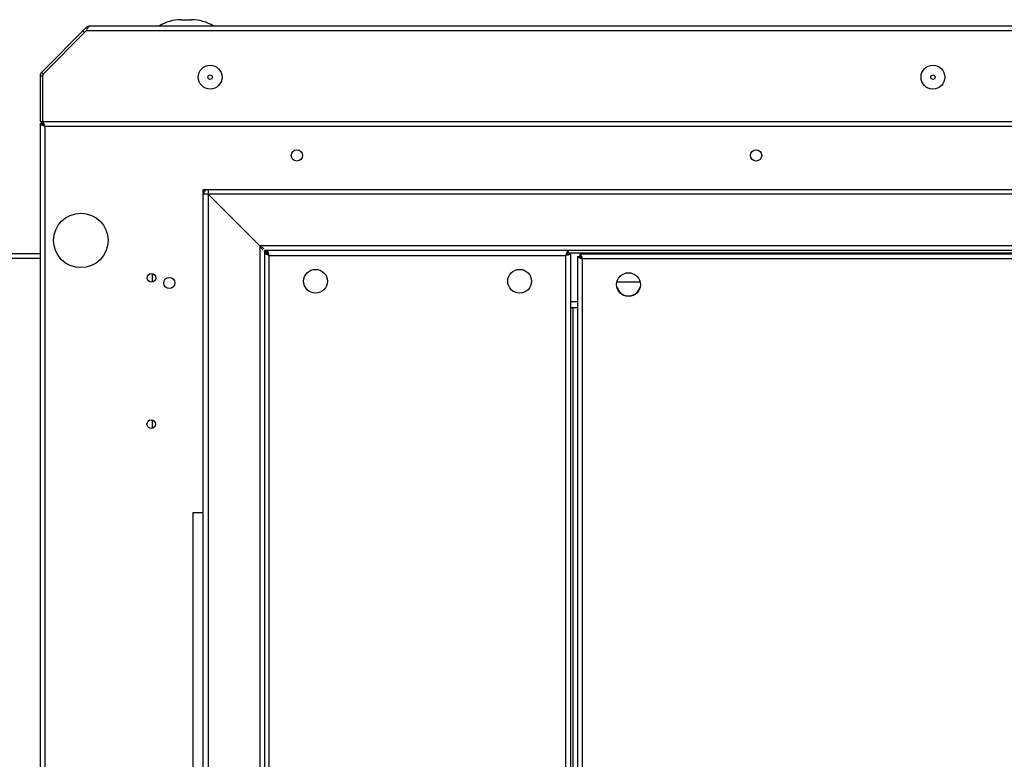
# Model space of a CAD drawing. Header units: millimetres. Extents: x 295542 to 440356, y 17772 to 133669.
# Tile 5 of 73: x 306536 to 306826, y 22167 to 22385. Entities that reach past the tile are written whole.
import ezdxf

# ---------------------------------------------------------------- set-up
doc = ezdxf.new("R2010")
doc.units = ezdxf.units.MM
doc.layers.add('0_centrale', color=130, linetype='Continuous')

msp = doc.modelspace()

# ---------------------------------------------------------------- linework, layer by layer
at = {"layer": '0_centrale'}
for p, q in [((306583.769, 22384.828, -38054.483), (306586.864, 22384.828, -38054.483)), ((306555.906, 22382.517, -38054.483), (306542.726, 22369.337, -38054.483)), ((306555.906, 22381.527, -38054.483), (306543.221, 22368.842, -38054.483)), ((306554.916, 22381.527, -38054.483), (306555.411, 22381.032, -38054.483)), ((306555.906, 22382.517, -38054.483), (306556.154, 22382.269, -38054.483)), ((306556.071, 22381.889, -38054.483), (306555.906, 22381.527, -38054.483)), ((307478.726, 22381.527, -38054.483), (306555.906, 22381.527, -38054.483)), ((307477.736, 22382.927, -38054.483), (306556.896, 22382.927, -38054.483)), ((306542.726, 22369.337, -38054.483), (306543.221, 22368.842, -38054.483)), ((306543.221, 22368.842, -38054.483), (306543.016, 22368.347, -38054.483)), ((306542.316, 22368.347, -38054.483), (306542.316, 22354.927, -38054.483)), ((306542.316, 22368.347, -38054.483), (306543.016, 22368.347, -38054.483)), ((306543.016, 22368.347, -38054.483), (306543.016, 22354.927, -38054.483)), ((306542.316, 22354.927, -38054.483), (306543.016, 22354.927, -38054.483)), ((306542.316, 22354.227, -38054.483), (306542.316, 21978.627, -38054.483)), ((306542.316, 22354.227, -38054.483), (306543.016, 22354.227, -38054.483)), ((306543.016, 22354.927, -38054.483), (306543.016, 22354.227, -38054.483)), ((306543.016, 22354.927, -38054.483), (307491.616, 22354.927, -38054.483)), ((306543.716, 22353.527, -38054.483), (306543.716, 21979.327, -38054.483)), ((306543.716, 22353.527, -38054.483), (307490.916, 22353.527, -38054.483)), ((306590.508, 22334.708, -38054.483), (306590.298, 22334.907, -38054.483)), ((306590.316, 21997.927, -38054.483), (306590.316, 22334.927, -38054.483)), ((306590.316, 22334.927, -38054.483), (307090.316, 22334.927, -38054.483)), ((306591.716, 22334.927, -38054.483), (306591.716, 22333.527, -38054.483)), ((306591.284, 22333.527, -38054.483), (306590.316, 22333.527, -38054.483)), ((307088.916, 22333.527, -38054.483), (306591.284, 22333.527, -38054.483)), ((306591.716, 22333.527, -38054.483), (306591.716, 21998.894, -38054.483)), ((306591.716, 22333.527, -38054.483), (306606.916, 22318.327, -38054.483)), ((306606.916, 22318.327, -38054.483), (306606.916, 22014.527, -38054.483)), ((307073.716, 22318.327, -38054.483), (306606.916, 22318.327, -38054.483)), ((306608.316, 22316.927, -38054.483), (306608.316, 22015.927, -38054.483)), ((307072.316, 22316.927, -38054.483), (306608.316, 22316.927, -38054.483)), ((306609.016, 22316.927, -38054.483), (306609.016, 22316.227, -38054.483)), ((306697.616, 22316.927, -38054.483), (306697.616, 22316.227, -38054.483)), ((306542.316, 22316.027, -38054.483), (306453.716, 22316.027, -38054.483)), ((306542.316, 22314.627, -38054.483), (306453.716, 22314.627, -38054.483)), ((306608.316, 22316.227, -38054.483), (306609.016, 22316.227, -38054.483)), ((306609.716, 22315.527, -38054.483), (306609.016, 22316.227, -38054.483)), ((306609.716, 22017.327, -38054.483), (306609.716, 22315.527, -38054.483)), ((306609.716, 22315.527, -38054.483), (306696.916, 22315.527, -38054.483)), ((306696.916, 22017.327, -38054.483), (306696.916, 22315.527, -38054.483)), ((306698.316, 22316.227, -38054.483), (306697.616, 22316.227, -38054.483)), ((306698.316, 22016.627, -38054.483), (306698.316, 22316.227, -38054.483)), ((307071.616, 22316.227, -38054.483), (306698.316, 22316.227, -38054.483)), ((306700.316, 22315.227, -38054.483), (306700.316, 22017.627, -38054.483)), ((306700.316, 22315.227, -38054.483), (306701.016, 22315.227, -38054.483)), ((306701.016, 22315.927, -38054.483), (306701.016, 22315.227, -38054.483)), ((307070.616, 22315.927, -38054.483), (306701.016, 22315.927, -38054.483)), ((306701.716, 22314.527, -38054.483), (306701.716, 22018.327, -38054.483)), ((307069.916, 22314.527, -38054.483), (306701.716, 22314.527, -38054.483)), ((306575.316, 22310.11, -38054.483), (306575.316, 22307.744, -38054.483)), ((306718.816, 22307.627, -38054.483), (306711.816, 22307.627, -38054.483)), ((306698.316, 22301.927, -38054.483), (306700.316, 22301.927, -38054.483)), ((306698.316, 22300.227, -38054.483), (306700.316, 22300.227, -38054.483)), ((306699.016, 22032.627, -38054.483), (306699.016, 22300.227, -38054.483)), ((306575.316, 22267.097, -38054.483), (306575.316, 22264.757, -38054.483)), ((306587.316, 22034.927, -38054.483), (306587.316, 22239.927, -38054.483)), ((306587.316, 22239.927, -38054.483), (306590.316, 22239.927, -38054.483))]:
    msp.add_line(p, q, dxfattribs=at)
for centre, radius in [((306592.316, 22367.927, -38054.483), 3.5), ((306592.316, 22367.927, -38054.483), 0.65), ((306804.816, 22367.927, -38054.483), 3.5), ((306804.816, 22367.927, -38054.483), 0.65), ((306617.816, 22344.927, -38054.483), 1.65), ((306752.816, 22344.927, -38054.483), 1.65), ((306554.316, 22319.927, -38054.483), 8), ((306623.316, 22307.927, -38054.483), 3.5), ((306683.316, 22307.927, -38054.483), 3.5), ((306575.066, 22308.927, -38054.483), 1.25), ((306580.316, 22307.427, -38054.483), 1.65), ((306715.316, 22306.927, -38054.483), 3.5), ((306575.016, 22265.927, -38054.483), 1.25)]:
    msp.add_circle(centre, radius, dxfattribs=at)
for centre, radius, start, end in [((306583.769, 22372.927, -38054.483), 11.901, 90, 122.83213), ((306586.864, 22372.927, -38054.483), 11.901, 57.16787, 90), ((306556.896, 22381.527, -38054.483), 1.4, 90, 135), ((306543.716, 22368.347, -38054.483), 1.4, 135, 180), ((306543.716, 22353.527, -38054.483), 1.4, 120.63407, 149.36127), ((306543.716, 22353.527, -38054.483), 0.7, 127.11305, 149.94592), ((306591.716, 22333.527, -38054.483), 1.4, 90, 180), ((306705.006, 22313.343, -38054.483), 8.369, 159.74995, 161.03065), ((306702.188, 22314.384, -38054.483), 5.364, 157.98047, 159.76759), ((306694.732, 22323.617, -38054.483), 8.369, 288.96935, 290.25005), ((306695.774, 22320.798, -38054.483), 5.364, 290.23241, 292.01953), ((306703.91, 22322.644, -38054.483), 8.398, 249.75214, 251.02846), ((306693.6, 22312.333, -38054.483), 8.398, 18.97154, 20.24786), ((306715.316, 22307.127, -38054.483), 3.5, 195, 345)]:
    msp.add_arc(centre, radius, start, end, dxfattribs=at)
for points in [[(306556.236, 22382.227, -38054.483), (306556.179, 22382.116, -38054.483), (306556.124, 22382.003, -38054.483), (306556.071, 22381.889, -38054.483)], [(306556.401, 22382.517, -38054.483), (306556.342, 22382.423, -38054.483), (306556.288, 22382.326, -38054.483), (306556.236, 22382.227, -38054.483)], [(306556.401, 22382.517, -38054.483), (306556.451, 22382.595, -38054.483), (306556.505, 22382.671, -38054.483), (306556.566, 22382.739, -38054.483)], [(306543.483, 22354.227, -38054.483), (306543.418, 22354.403, -38054.483), (306543.351, 22354.581, -38054.483), (306543.25, 22354.739, -38054.483)], [(306543.716, 22353.527, -38054.483), (306543.642, 22353.761, -38054.483), (306543.568, 22353.996, -38054.483), (306543.483, 22354.227, -38054.483)], [(306543.016, 22353.76, -38054.483), (306542.84, 22353.825, -38054.483), (306542.662, 22353.893, -38054.483), (306542.504, 22353.994, -38054.483)], [(306543.716, 22353.527, -38054.483), (306543.482, 22353.602, -38054.483), (306543.247, 22353.675, -38054.483), (306543.016, 22353.76, -38054.483)], [(306608.656, 22316.468, -38054.483), (306608.61, 22316.502, -38054.483), (306608.564, 22316.538, -38054.483), (306608.521, 22316.577, -38054.483)], [(306609.016, 22316.227, -38054.483), (306608.895, 22316.305, -38054.483), (306608.772, 22316.382, -38054.483), (306608.656, 22316.468, -38054.483)], [(306608.775, 22316.587, -38054.483), (306608.741, 22316.634, -38054.483), (306608.705, 22316.679, -38054.483), (306608.666, 22316.722, -38054.483)], [(306609.016, 22316.227, -38054.483), (306608.939, 22316.349, -38054.483), (306608.862, 22316.471, -38054.483), (306608.775, 22316.587, -38054.483)], [(306609.478, 22316.24, -38054.483), (306609.444, 22316.333, -38054.483), (306609.407, 22316.426, -38054.483), (306609.366, 22316.517, -38054.483)], [(306609.004, 22315.765, -38054.483), (306608.91, 22315.8, -38054.483), (306608.817, 22315.836, -38054.483), (306608.726, 22315.877, -38054.483)], [(306609.716, 22315.527, -38054.483), (306609.478, 22315.603, -38054.483), (306609.239, 22315.678, -38054.483), (306609.004, 22315.765, -38054.483)], [(306609.716, 22315.527, -38054.483), (306609.64, 22315.766, -38054.483), (306609.565, 22316.005, -38054.483), (306609.478, 22316.24, -38054.483)], [(306697.092, 22316.063, -38054.483), (306697.03, 22315.886, -38054.483), (306696.973, 22315.706, -38054.483), (306696.916, 22315.527, -38054.483)], [(306697.453, 22315.702, -38054.483), (306697.275, 22315.641, -38054.483), (306697.096, 22315.584, -38054.483), (306696.916, 22315.527, -38054.483)], [(306701.18, 22314.702, -38054.483), (306701.358, 22314.641, -38054.483), (306701.537, 22314.584, -38054.483), (306701.716, 22314.527, -38054.483)], [(306701.541, 22315.063, -38054.483), (306701.602, 22314.886, -38054.483), (306701.659, 22314.706, -38054.483), (306701.716, 22314.527, -38054.483)]]:
    msp.add_open_spline(points, degree=3, dxfattribs=at)
for points, knots in [([(306556.566, 22382.739, -38054.483), (306556.592, 22382.768, -38054.483), (306556.643, 22382.819, -38054.483), (306556.702, 22382.862, -38054.483), (306556.731, 22382.879, -38054.483)], [0, 0, 0, 0, 0.5328316, 1, 1, 1, 1]), ([(306556.731, 22382.879, -38054.483), (306556.757, 22382.894, -38054.483), (306556.81, 22382.918, -38054.483), (306556.868, 22382.927, -38054.483), (306556.896, 22382.927, -38054.483)], [0, 0, 0, 0, 0.5188438, 1, 1, 1, 1]), ([(306542.504, 22353.994, -38054.483), (306542.453, 22354.026, -38054.483), (306542.368, 22354.086, -38054.483), (306542.316, 22354.185, -38054.483), (306542.316, 22354.227, -38054.483)], [0, 0, 0, 0, 0.5905111, 1, 1, 1, 1]), ([(306543.25, 22354.739, -38054.483), (306543.217, 22354.791, -38054.483), (306543.158, 22354.875, -38054.483), (306543.058, 22354.927, -38054.483), (306543.016, 22354.927, -38054.483)], [0, 0, 0, 0, 0.5905111, 1, 1, 1, 1]), ([(306543.716, 22353.527, -38054.483), (306543.626, 22353.584, -38054.483), (306543.361, 22353.757, -38054.483), (306543.016, 22354, -38054.483), (306543.016, 22354.227, -38054.483)], [0, 0, 0, 0, 0.3199963, 1, 1, 1, 1]), ([(306543.716, 22353.527, -38054.483), (306543.659, 22353.617, -38054.483), (306543.486, 22353.882, -38054.483), (306543.243, 22354.227, -38054.483), (306543.016, 22354.227, -38054.483)], [0, 0, 0, 0, 0.3199963, 1, 1, 1, 1]), ([(306606.916, 22318.327, -38054.483), (306606.989, 22318.214, -38054.483), (306607.25, 22317.807, -38054.483), (306607.526, 22317.395, -38054.483), (306607.789, 22317.165, -38054.483)], [0, 0, 0, 0, 0.2773199, 1, 1, 1, 1]), ([(306606.916, 22318.327, -38054.483), (306607.03, 22318.255, -38054.483), (306607.437, 22317.993, -38054.483), (306607.848, 22317.718, -38054.483), (306608.079, 22317.454, -38054.483)], [0, 0, 0, 0, 0.2773199, 1, 1, 1, 1]), ([(306608.521, 22316.577, -38054.483), (306608.491, 22316.605, -38054.483), (306608.394, 22316.699, -38054.483), (306608.316, 22316.831, -38054.483), (306608.316, 22316.927, -38054.483)], [0, 0, 0, 0, 0.3000974, 1, 1, 1, 1]), ([(306608.666, 22316.722, -38054.483), (306608.639, 22316.753, -38054.483), (306608.545, 22316.849, -38054.483), (306608.412, 22316.927, -38054.483), (306608.316, 22316.927, -38054.483)], [0, 0, 0, 0, 0.3000974, 1, 1, 1, 1]), ([(306609.366, 22316.517, -38054.483), (306609.34, 22316.576, -38054.483), (306609.264, 22316.73, -38054.483), (306609.134, 22316.927, -38054.483), (306609.016, 22316.927, -38054.483)], [0, 0, 0, 0, 0.3555942, 1, 1, 1, 1]), ([(306697.616, 22316.927, -38054.483), (306697.535, 22316.927, -38054.483), (306697.349, 22316.733, -38054.483), (306697.27, 22316.532, -38054.483), (306697.215, 22316.396, -38054.483)], [0, 0, 0, 0, 0.3573972, 1, 1, 1, 1]), ([(306608.726, 22315.877, -38054.483), (306608.667, 22315.904, -38054.483), (306608.513, 22315.98, -38054.483), (306608.316, 22316.109, -38054.483), (306608.316, 22316.227, -38054.483)], [0, 0, 0, 0, 0.3555942, 1, 1, 1, 1]), ([(306609.716, 22315.527, -38054.483), (306609.546, 22315.635, -38054.483), (306609.266, 22315.797, -38054.483), (306609.016, 22316.092, -38054.483), (306609.016, 22316.227, -38054.483)], [0, 0, 0, 0, 0.5991198, 1, 1, 1, 1]), ([(306609.716, 22315.527, -38054.483), (306609.608, 22315.697, -38054.483), (306609.446, 22315.977, -38054.483), (306609.152, 22316.227, -38054.483), (306609.016, 22316.227, -38054.483)], [0, 0, 0, 0, 0.5991198, 1, 1, 1, 1]), ([(306696.916, 22315.527, -38054.483), (306697.025, 22315.697, -38054.483), (306697.187, 22315.977, -38054.483), (306697.481, 22316.227, -38054.483), (306697.616, 22316.227, -38054.483)], [0, 0, 0, 0, 0.5991198, 1, 1, 1, 1]), ([(306697.616, 22316.227, -38054.483), (306697.616, 22316.092, -38054.483), (306697.367, 22315.797, -38054.483), (306697.087, 22315.635, -38054.483), (306696.916, 22315.527, -38054.483)], [0, 0, 0, 0, 0.4008802, 1, 1, 1, 1]), ([(306698.316, 22316.227, -38054.483), (306698.316, 22316.145, -38054.483), (306698.122, 22315.959, -38054.483), (306697.921, 22315.88, -38054.483), (306697.785, 22315.825, -38054.483)], [0, 0, 0, 0, 0.3573972, 1, 1, 1, 1]), ([(306700.316, 22315.227, -38054.483), (306700.316, 22315.129, -38054.483), (306700.585, 22314.916, -38054.483), (306700.831, 22314.829, -38054.483), (306701.004, 22314.765, -38054.483)], [0, 0, 0, 0, 0.3477489, 1, 1, 1, 1]), ([(306701.016, 22315.927, -38054.483), (306701.115, 22315.927, -38054.483), (306701.327, 22315.659, -38054.483), (306701.414, 22315.413, -38054.483), (306701.478, 22315.24, -38054.483)], [0, 0, 0, 0, 0.3477489, 1, 1, 1, 1]), ([(306701.016, 22315.227, -38054.483), (306701.077, 22315.227, -38054.483), (306701.41, 22315.098, -38054.483), (306701.567, 22314.761, -38054.483), (306701.716, 22314.527, -38054.483)], [0, 0, 0, 0, 0.1800659, 1, 1, 1, 1]), ([(306701.016, 22315.227, -38054.483), (306701.016, 22315.166, -38054.483), (306701.146, 22314.834, -38054.483), (306701.482, 22314.676, -38054.483), (306701.716, 22314.527, -38054.483)], [0, 0, 0, 0, 0.1800659, 1, 1, 1, 1])]:
    msp.add_open_spline(points, degree=3, knots=knots, dxfattribs=at)

doc.saveas('drawing.dxf')
